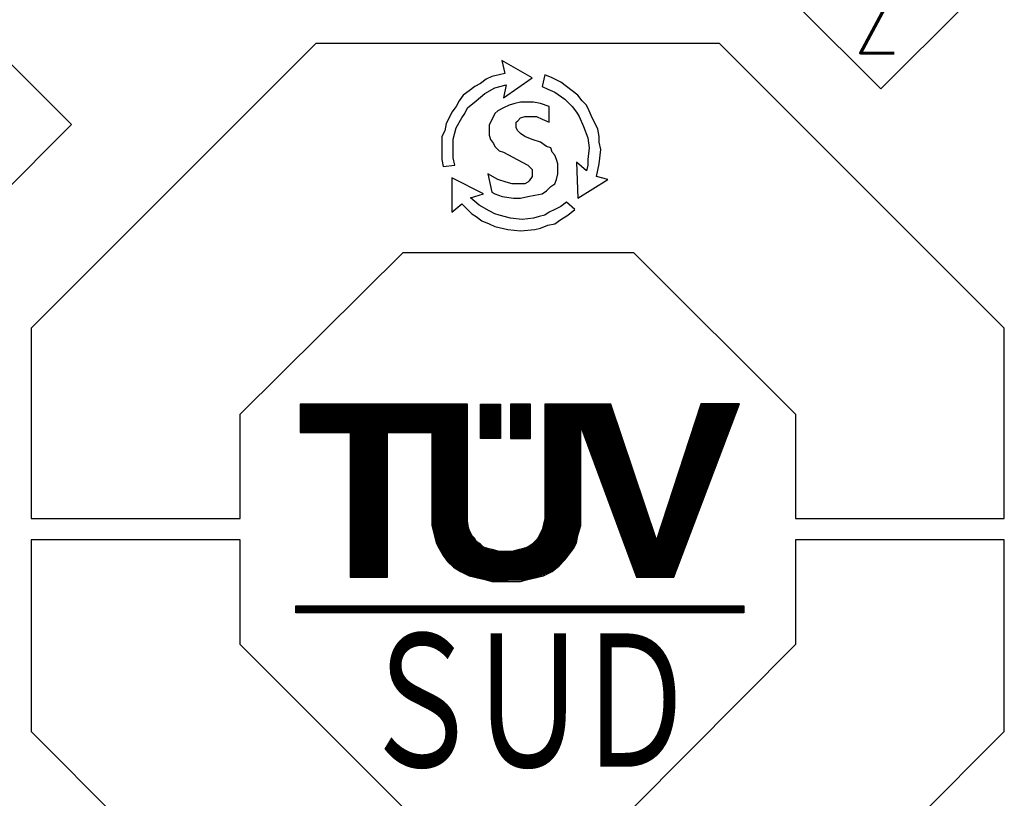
# Model space of a CAD drawing. Header units: millimetres. Extents: x 0 to 1300, y 0 to 891.
# Tile 88 of 133: x 232 to 308, y 769 to 829. Entities that reach past the tile are written whole.
import ezdxf

# ---------------------------------------------------------------- set-up
doc = ezdxf.new("R2010")
doc.units = ezdxf.units.MM
doc.header["$LTSCALE"] = 0.545669
doc.layers.add('NoLayerName_001', color=7, linetype='Continuous')
doc.styles.get("Standard").update_dxf_attribs({"font": 'txt', "bigfont": 'extfont2'})

# ---------------------------------------------------------------- blocks, each defined once
blk = doc.blocks.new('ASM_0001')
at = {"color": 7, "linetype": 'Continuous', "lineweight": 13}
for p, q in [((-0.5, 0.5), (0, 1)), ((0.5, 0.5), (0, 1)), ((0, 0), (-0.5, 0.5)), ((0, 0), (0.5, 0.5))]:
    blk.add_line(p, q, dxfattribs=at)
at = {"color": 7, "linetype": 'Continuous', "lineweight": 13, "width": 0.6}
blk.add_text('2', height=0.5657, dxfattribs=at).set_placement((-0.1673, 0.2172))
blk = doc.blocks.new('*X64')
at = {"color": 7, "linetype": 'Continuous', "lineweight": 25}
for p, q in [((0, 0.142), (11.507, 0.142)), ((0, 0.114), (11.507, 0.114)), ((0, 0.085), (11.507, 0.085)), ((0, 0.057), (11.507, 0.057)), ((0, 0.028), (11.507, 0.028)), ((0, 0), (11.507, 0))]:
    blk.add_line(p, q, dxfattribs=at)
blk = doc.blocks.new('*X65')
at = {"color": 7, "linetype": 'Continuous', "lineweight": 25}
for p, q in [((0, 0.852), (0.515, 0.852)), ((0, 0.824), (0.515, 0.824)), ((0, 0.795), (0.515, 0.795)), ((0, 0.767), (0.515, 0.767)), ((0, 0.739), (0.515, 0.739)), ((0, 0.71), (0.515, 0.71)), ((0, 0.682), (0.515, 0.682)), ((0, 0.653), (0.515, 0.653)), ((0, 0.625), (0.515, 0.625)), ((0, 0.597), (0.515, 0.597)), ((0, 0.568), (0.515, 0.568)), ((0, 0.54), (0.515, 0.54)), ((0, 0.511), (0.515, 0.511)), ((0, 0.483), (0.515, 0.483)), ((0, 0.455), (0.515, 0.455)), ((0, 0.426), (0.515, 0.426)), ((0, 0.398), (0.515, 0.398)), ((0, 0.369), (0.515, 0.369)), ((0, 0.341), (0.515, 0.341)), ((0, 0.312), (0.515, 0.312)), ((0, 0.284), (0.515, 0.284)), ((0, 0.256), (0.515, 0.256)), ((0, 0.227), (0.515, 0.227)), ((0, 0.199), (0.515, 0.199)), ((0, 0.17), (0.515, 0.17)), ((0, 0.142), (0.515, 0.142)), ((0, 0.114), (0.515, 0.114)), ((0, 0.085), (0.515, 0.085)), ((0, 0.057), (0.515, 0.057)), ((0, 0.028), (0.515, 0.028)), ((0, 0), (0.515, 0))]:
    blk.add_line(p, q, dxfattribs=at)
blk = doc.blocks.new('*X66')
at = {"color": 7, "linetype": 'Continuous', "lineweight": 25}
for p, q in [((0, 0.852), (0.515, 0.852)), ((0, 0.824), (0.515, 0.824)), ((0, 0.795), (0.515, 0.795)), ((0, 0.767), (0.515, 0.767)), ((0, 0.739), (0.515, 0.739)), ((0, 0.71), (0.515, 0.71)), ((0, 0.682), (0.515, 0.682)), ((0, 0.653), (0.515, 0.653)), ((0, 0.625), (0.515, 0.625)), ((0, 0.597), (0.515, 0.597)), ((0, 0.568), (0.515, 0.568)), ((0, 0.54), (0.515, 0.54)), ((0, 0.511), (0.515, 0.511)), ((0, 0.483), (0.515, 0.483)), ((0, 0.455), (0.515, 0.455)), ((0, 0.426), (0.515, 0.426)), ((0, 0.398), (0.515, 0.398)), ((0, 0.369), (0.515, 0.369)), ((0, 0.341), (0.515, 0.341)), ((0, 0.312), (0.515, 0.312)), ((0, 0.284), (0.515, 0.284)), ((0, 0.256), (0.515, 0.256)), ((0, 0.227), (0.515, 0.227)), ((0, 0.199), (0.515, 0.199)), ((0, 0.17), (0.515, 0.17)), ((0, 0.142), (0.515, 0.142)), ((0, 0.114), (0.515, 0.114)), ((0, 0.085), (0.515, 0.085)), ((0, 0.057), (0.515, 0.057)), ((0, 0.028), (0.515, 0.028)), ((0, 0), (0.515, 0))]:
    blk.add_line(p, q, dxfattribs=at)
blk = doc.blocks.new('*X67')
at = {"color": 7, "linetype": 'Continuous', "lineweight": 25}
for p, q in [((0, 0.114), (4.301, 0.114)), ((0, 0.085), (4.301, 0.085)), ((0, 0.057), (4.301, 0.057)), ((0, 0.028), (4.301, 0.028)), ((6.287, 0.114), (7.979, 0.114)), ((6.287, 0.085), (7.989, 0.085)), ((6.287, 0.057), (7.999, 0.057)), ((6.287, 0.028), (8.008, 0.028)), ((10.256, 0), (11.242, 0)), ((10.265, 0.028), (11.253, 0.028)), ((10.274, 0.057), (11.264, 0.057)), ((10.283, 0.085), (11.274, 0.085)), ((10.293, 0.114), (11.285, 0.114))]:
    blk.add_line(p, q, dxfattribs=at)
blk = doc.blocks.new('*X68')
at = {"color": 7, "linetype": 'Continuous', "lineweight": 25}
for p, q in [((0, 1.165), (4.301, 1.165)), ((0, 1.136), (4.301, 1.136)), ((0, 1.108), (4.301, 1.108)), ((0, 1.08), (4.301, 1.08)), ((0, 1.051), (4.301, 1.051)), ((0, 1.023), (4.301, 1.023)), ((6.287, 1.165), (8.018, 1.165)), ((6.287, 1.136), (8.027, 1.136)), ((6.287, 1.108), (8.037, 1.108)), ((6.287, 1.08), (8.046, 1.08)), ((6.287, 1.051), (8.056, 1.051)), ((6.287, 1.023), (8.066, 1.023)), ((10.209, 1.023), (11.188, 1.023)), ((10.219, 1.051), (11.199, 1.051)), ((10.228, 1.08), (11.21, 1.08)), ((10.237, 1.108), (11.22, 1.108)), ((10.246, 1.136), (11.231, 1.136)), ((0, 0.994), (4.301, 0.994)), ((0, 0.966), (4.301, 0.966)), ((0, 0.938), (4.301, 0.938)), ((0, 0.909), (4.301, 0.909)), ((0, 0.881), (4.301, 0.881)), ((0, 0.852), (4.301, 0.852)), ((0, 0.824), (4.301, 0.824)), ((0, 0.795), (4.301, 0.795)), ((0, 0.767), (4.301, 0.767)), ((6.287, 0.994), (8.075, 0.994)), ((6.287, 0.966), (8.085, 0.966)), ((6.287, 0.938), (8.094, 0.938)), ((6.287, 0.909), (8.104, 0.909)), ((6.287, 0.881), (8.113, 0.881)), ((6.287, 0.852), (8.123, 0.852)), ((6.287, 0.824), (8.132, 0.824)), ((6.287, 0.795), (8.142, 0.795)), ((6.287, 0.767), (8.152, 0.767)), ((10.126, 0.767), (11.091, 0.767)), ((10.135, 0.795), (11.102, 0.795)), ((10.144, 0.824), (11.112, 0.824)), ((10.154, 0.852), (11.123, 0.852)), ((10.163, 0.881), (11.134, 0.881)), ((10.172, 0.909), (11.145, 0.909)), ((10.181, 0.938), (11.156, 0.938)), ((10.191, 0.966), (11.166, 0.966)), ((10.2, 0.994), (11.177, 0.994)), ((0, 0.739), (4.301, 0.739)), ((0, 0.71), (4.301, 0.71)), ((0, 0.682), (4.301, 0.682)), ((0, 0.653), (4.301, 0.653)), ((0, 0.625), (4.301, 0.625)), ((0, 0.597), (4.301, 0.597)), ((0, 0.568), (4.301, 0.568)), ((1.287, 0.54), (2.243, 0.54)), ((1.287, 0.511), (2.243, 0.511)), ((3.382, 0.54), (4.301, 0.54)), ((3.382, 0.511), (4.301, 0.511)), ((6.287, 0.739), (8.161, 0.739)), ((6.287, 0.71), (8.171, 0.71)), ((6.287, 0.682), (7.206, 0.682)), ((6.287, 0.653), (7.206, 0.653)), ((6.287, 0.625), (7.206, 0.625)), ((6.287, 0.597), (7.206, 0.597)), ((6.287, 0.568), (7.206, 0.568)), ((6.287, 0.54), (7.206, 0.54)), ((6.287, 0.511), (7.206, 0.511)), ((7.211, 0.682), (8.18, 0.682)), ((7.221, 0.653), (8.19, 0.653)), ((7.232, 0.625), (8.199, 0.625)), ((7.242, 0.597), (8.209, 0.597)), ((7.253, 0.568), (8.219, 0.568)), ((7.263, 0.54), (8.228, 0.54)), ((7.274, 0.511), (8.238, 0.511)), ((10.042, 0.511), (10.994, 0.511)), ((10.052, 0.54), (11.004, 0.54)), ((10.061, 0.568), (11.015, 0.568)), ((10.07, 0.597), (11.026, 0.597)), ((10.079, 0.625), (11.037, 0.625)), ((10.089, 0.653), (11.048, 0.653)), ((10.098, 0.682), (11.058, 0.682)), ((10.107, 0.71), (11.069, 0.71)), ((10.117, 0.739), (11.08, 0.739)), ((1.287, 0.483), (2.243, 0.483)), ((1.287, 0.455), (2.243, 0.455)), ((1.287, 0.426), (2.243, 0.426)), ((1.287, 0.398), (2.243, 0.398)), ((1.287, 0.369), (2.243, 0.369)), ((1.287, 0.341), (2.243, 0.341)), ((1.287, 0.313), (2.243, 0.313)), ((1.287, 0.284), (2.243, 0.284)), ((1.287, 0.256), (2.243, 0.256)), ((3.382, 0.483), (4.301, 0.483)), ((3.382, 0.455), (4.301, 0.455)), ((3.382, 0.426), (4.301, 0.426)), ((3.382, 0.398), (4.301, 0.398)), ((3.382, 0.369), (4.301, 0.369)), ((3.382, 0.341), (4.301, 0.341)), ((3.382, 0.313), (4.301, 0.313)), ((3.382, 0.284), (4.301, 0.284)), ((3.382, 0.256), (4.301, 0.256)), ((6.287, 0.483), (7.206, 0.483)), ((6.287, 0.455), (7.206, 0.455)), ((6.287, 0.426), (7.206, 0.426)), ((6.287, 0.398), (7.206, 0.398)), ((6.287, 0.369), (7.206, 0.369)), ((6.287, 0.341), (7.206, 0.341)), ((6.287, 0.313), (7.206, 0.313)), ((6.287, 0.284), (7.206, 0.284)), ((6.287, 0.256), (7.206, 0.256)), ((7.284, 0.483), (8.247, 0.483)), ((7.295, 0.455), (8.257, 0.455)), ((7.306, 0.426), (8.266, 0.426)), ((7.316, 0.398), (8.276, 0.398)), ((7.327, 0.369), (8.286, 0.369)), ((7.337, 0.341), (8.295, 0.341)), ((7.348, 0.313), (8.305, 0.313)), ((7.358, 0.284), (8.314, 0.284)), ((7.369, 0.256), (8.324, 0.256)), ((9.959, 0.256), (10.896, 0.256)), ((9.968, 0.284), (10.907, 0.284)), ((9.978, 0.313), (10.918, 0.313)), ((9.987, 0.341), (10.929, 0.341)), ((9.996, 0.369), (10.94, 0.369)), ((10.005, 0.398), (10.95, 0.398)), ((10.015, 0.426), (10.961, 0.426)), ((10.024, 0.455), (10.972, 0.455)), ((10.033, 0.483), (10.983, 0.483)), ((1.287, 0.227), (2.243, 0.227)), ((1.287, 0.199), (2.243, 0.199)), ((1.287, 0.17), (2.243, 0.17)), ((1.287, 0.142), (2.243, 0.142)), ((1.287, 0.114), (2.243, 0.114)), ((1.287, 0.085), (2.243, 0.085)), ((1.287, 0.057), (2.243, 0.057)), ((1.287, 0.028), (2.243, 0.028)), ((3.382, 0.227), (4.301, 0.227)), ((3.382, 0.199), (4.301, 0.199)), ((3.382, 0.17), (4.301, 0.17)), ((3.382, 0.142), (4.301, 0.142)), ((3.382, 0.114), (4.301, 0.114)), ((3.382, 0.085), (4.301, 0.085)), ((3.382, 0.057), (4.301, 0.057)), ((3.382, 0.028), (4.301, 0.028)), ((6.287, 0.227), (7.206, 0.227)), ((6.287, 0.199), (7.206, 0.199)), ((6.287, 0.17), (7.206, 0.17)), ((6.287, 0.142), (7.206, 0.142)), ((6.287, 0.114), (7.206, 0.114)), ((6.287, 0.085), (7.206, 0.085)), ((6.287, 0.057), (7.206, 0.057)), ((6.287, 0.028), (7.206, 0.028)), ((6.287, 0), (7.206, 0)), ((7.379, 0.227), (8.333, 0.227)), ((7.39, 0.199), (8.343, 0.199)), ((7.401, 0.17), (8.353, 0.17)), ((7.411, 0.142), (8.362, 0.142)), ((7.422, 0.114), (8.372, 0.114)), ((7.432, 0.085), (8.381, 0.085)), ((7.443, 0.057), (8.391, 0.057)), ((7.453, 0.028), (8.4, 0.028)), ((7.464, 0), (8.41, 0)), ((9.876, 0), (10.799, 0)), ((9.885, 0.028), (10.81, 0.028)), ((9.894, 0.057), (10.821, 0.057)), ((9.903, 0.085), (10.832, 0.085)), ((9.913, 0.114), (10.842, 0.114)), ((9.922, 0.142), (10.853, 0.142)), ((9.931, 0.17), (10.864, 0.17)), ((9.94, 0.199), (10.875, 0.199)), ((9.95, 0.227), (10.886, 0.227))]:
    blk.add_line(p, q, dxfattribs=at)
blk = doc.blocks.new('*X69')
at = {"color": 7, "linetype": 'Continuous', "lineweight": 25}
for p, q in [((0, 0.966), (0.956, 0.966)), ((0, 0.938), (0.956, 0.938)), ((0, 0.909), (0.956, 0.909)), ((0, 0.881), (0.956, 0.881)), ((0, 0.852), (0.956, 0.852)), ((0, 0.824), (0.956, 0.824)), ((0, 0.795), (0.956, 0.795)), ((0, 0.767), (0.956, 0.767)), ((2.096, 0.966), (3.015, 0.966)), ((2.096, 0.938), (3.015, 0.938)), ((2.096, 0.909), (3.015, 0.909)), ((2.096, 0.881), (3.015, 0.881)), ((2.096, 0.852), (3.015, 0.852)), ((2.096, 0.824), (3.015, 0.824)), ((2.096, 0.795), (3.015, 0.795)), ((2.096, 0.767), (3.015, 0.767)), ((5, 0.938), (5.919, 0.938)), ((5, 0.909), (5.919, 0.909)), ((5, 0.881), (5.919, 0.881)), ((5, 0.852), (5.919, 0.852)), ((5, 0.824), (5.919, 0.824)), ((5, 0.795), (5.919, 0.795)), ((5, 0.767), (5.919, 0.767)), ((6.188, 0.938), (7.133, 0.938)), ((6.198, 0.909), (7.142, 0.909)), ((6.209, 0.881), (7.152, 0.881)), ((6.219, 0.852), (7.162, 0.852)), ((6.23, 0.824), (7.171, 0.824)), ((6.24, 0.795), (7.181, 0.795)), ((6.251, 0.767), (7.19, 0.767)), ((8.524, 0.767), (9.437, 0.767)), ((8.533, 0.795), (9.448, 0.795)), ((8.542, 0.824), (9.458, 0.824)), ((8.552, 0.852), (9.469, 0.852)), ((8.561, 0.881), (9.48, 0.881)), ((8.57, 0.909), (9.491, 0.909)), ((8.58, 0.938), (9.502, 0.938)), ((0, 0.739), (0.956, 0.739)), ((0, 0.71), (0.956, 0.71)), ((0, 0.682), (0.956, 0.682)), ((0, 0.653), (0.956, 0.653)), ((0, 0.625), (0.956, 0.625)), ((0, 0.597), (0.956, 0.597)), ((0, 0.568), (0.956, 0.568)), ((0, 0.54), (0.956, 0.54)), ((0, 0.511), (0.956, 0.511)), ((2.096, 0.739), (3.015, 0.739)), ((2.096, 0.71), (3.015, 0.71)), ((2.096, 0.682), (3.015, 0.682)), ((2.096, 0.653), (3.015, 0.653)), ((2.096, 0.625), (3.015, 0.625)), ((2.096, 0.597), (3.015, 0.597)), ((2.096, 0.568), (3.015, 0.568)), ((2.096, 0.54), (3.015, 0.54)), ((2.096, 0.511), (3.015, 0.511)), ((5, 0.739), (5.919, 0.739)), ((5, 0.71), (5.919, 0.71)), ((5, 0.682), (5.919, 0.682)), ((5, 0.653), (5.919, 0.653)), ((5, 0.625), (5.919, 0.625)), ((5, 0.597), (5.919, 0.597)), ((5, 0.568), (5.919, 0.568)), ((5, 0.54), (5.919, 0.54)), ((5, 0.511), (5.919, 0.511)), ((6.261, 0.739), (7.2, 0.739)), ((6.272, 0.71), (7.209, 0.71)), ((6.283, 0.682), (7.219, 0.682)), ((6.293, 0.653), (7.229, 0.653)), ((6.304, 0.625), (7.238, 0.625)), ((6.314, 0.597), (7.248, 0.597)), ((6.325, 0.568), (7.257, 0.568)), ((6.335, 0.54), (7.267, 0.54)), ((6.346, 0.511), (7.276, 0.511)), ((8.44, 0.511), (9.34, 0.511)), ((8.45, 0.54), (9.35, 0.54)), ((8.459, 0.568), (9.361, 0.568)), ((8.468, 0.597), (9.372, 0.597)), ((8.478, 0.625), (9.383, 0.625)), ((8.487, 0.653), (9.394, 0.653)), ((8.496, 0.682), (9.404, 0.682)), ((8.505, 0.71), (9.415, 0.71)), ((8.515, 0.739), (9.426, 0.739)), ((0, 0.483), (0.956, 0.483)), ((0, 0.455), (0.956, 0.455)), ((0, 0.426), (0.956, 0.426)), ((0, 0.398), (0.956, 0.398)), ((0, 0.369), (0.956, 0.369)), ((0, 0.341), (0.956, 0.341)), ((0, 0.313), (0.956, 0.313)), ((0, 0.284), (0.956, 0.284)), ((0, 0.256), (0.956, 0.256)), ((2.096, 0.483), (3.015, 0.483)), ((2.096, 0.455), (3.015, 0.455)), ((2.096, 0.426), (3.015, 0.426)), ((2.096, 0.398), (3.015, 0.398)), ((2.096, 0.369), (3.015, 0.369)), ((2.096, 0.341), (3.015, 0.341)), ((2.096, 0.313), (3.015, 0.313)), ((2.096, 0.284), (3.015, 0.284)), ((2.096, 0.256), (3.015, 0.256)), ((5, 0.483), (5.919, 0.483)), ((5, 0.455), (5.919, 0.455)), ((5, 0.426), (5.919, 0.426)), ((5, 0.398), (5.919, 0.398)), ((5, 0.369), (5.919, 0.369)), ((5, 0.341), (5.919, 0.341)), ((5, 0.313), (5.919, 0.313)), ((5, 0.284), (5.919, 0.284)), ((5, 0.256), (5.919, 0.256)), ((6.356, 0.483), (7.286, 0.483)), ((6.367, 0.455), (7.295, 0.455)), ((6.378, 0.426), (7.305, 0.426)), ((6.388, 0.398), (7.315, 0.398)), ((6.399, 0.369), (7.324, 0.369)), ((6.409, 0.341), (7.334, 0.341)), ((6.42, 0.313), (7.343, 0.313)), ((6.43, 0.284), (7.353, 0.284)), ((6.441, 0.256), (7.362, 0.256)), ((8.357, 0.256), (9.242, 0.256)), ((8.366, 0.284), (9.253, 0.284)), ((8.376, 0.313), (9.264, 0.313)), ((8.385, 0.341), (9.275, 0.341)), ((8.394, 0.369), (9.286, 0.369)), ((8.403, 0.398), (9.296, 0.398)), ((8.413, 0.426), (9.307, 0.426)), ((8.422, 0.455), (9.318, 0.455)), ((8.431, 0.483), (9.329, 0.483)), ((0, 0.227), (0.956, 0.227)), ((0, 0.199), (0.956, 0.199)), ((0, 0.17), (0.956, 0.17)), ((0, 0.142), (0.956, 0.142)), ((0, 0.114), (0.956, 0.114)), ((0, 0.085), (0.956, 0.085)), ((0, 0.057), (0.956, 0.057)), ((0, 0.028), (0.956, 0.028)), ((2.096, 0.227), (3.015, 0.227)), ((2.096, 0.199), (3.015, 0.199)), ((2.096, 0.17), (3.015, 0.17)), ((2.096, 0.142), (3.015, 0.142)), ((2.096, 0.114), (3.015, 0.114)), ((2.096, 0.085), (3.015, 0.085)), ((2.096, 0.057), (3.015, 0.057)), ((2.096, 0.028), (3.015, 0.028)), ((5, 0.227), (5.919, 0.227)), ((5, 0.199), (5.919, 0.199)), ((5, 0.17), (5.919, 0.17)), ((5, 0.142), (5.919, 0.142)), ((5, 0.114), (5.919, 0.114)), ((5, 0.085), (5.919, 0.085)), ((5, 0.057), (5.919, 0.057)), ((5, 0.028), (5.919, 0.028)), ((6.451, 0.227), (7.372, 0.227)), ((6.462, 0.199), (7.382, 0.199)), ((6.473, 0.17), (7.391, 0.17)), ((6.483, 0.142), (7.401, 0.142)), ((6.494, 0.114), (7.41, 0.114)), ((6.504, 0.085), (7.42, 0.085)), ((6.515, 0.057), (7.429, 0.057)), ((6.525, 0.028), (7.439, 0.028)), ((8.274, 0), (9.145, 0)), ((8.283, 0.028), (9.156, 0.028)), ((8.292, 0.057), (9.167, 0.057)), ((8.301, 0.085), (9.178, 0.085)), ((8.311, 0.114), (9.188, 0.114)), ((8.32, 0.142), (9.199, 0.142)), ((8.329, 0.17), (9.21, 0.17)), ((8.338, 0.199), (9.221, 0.199)), ((8.348, 0.227), (9.232, 0.227))]:
    blk.add_line(p, q, dxfattribs=at)
blk = doc.blocks.new('*X70')
at = {"color": 7, "linetype": 'Continuous', "lineweight": 25}
for p, q in [((0, 0.938), (0.956, 0.938)), ((0, 0.909), (0.956, 0.909)), ((0, 0.881), (0.956, 0.881)), ((0, 0.852), (0.956, 0.852)), ((0, 0.824), (0.956, 0.824)), ((0, 0.795), (0.956, 0.795)), ((0, 0.767), (0.956, 0.767)), ((2.096, 0.938), (3.015, 0.938)), ((2.096, 0.909), (3.015, 0.909)), ((2.096, 0.881), (3.015, 0.881)), ((2.096, 0.852), (3.015, 0.852)), ((2.096, 0.824), (3.015, 0.824)), ((2.096, 0.795), (3.015, 0.795)), ((2.096, 0.767), (3.015, 0.767)), ((5, 0.938), (5.919, 0.938)), ((5, 0.909), (5.919, 0.909)), ((5, 0.881), (5.919, 0.881)), ((5, 0.852), (5.919, 0.852)), ((5, 0.824), (5.919, 0.824)), ((5, 0.795), (5.919, 0.795)), ((5, 0.767), (5.919, 0.767)), ((6.536, 0.938), (7.449, 0.938)), ((6.546, 0.909), (7.458, 0.909)), ((6.557, 0.881), (7.468, 0.881)), ((6.567, 0.852), (7.477, 0.852)), ((6.578, 0.824), (7.487, 0.824)), ((6.589, 0.795), (7.496, 0.795)), ((6.599, 0.767), (7.506, 0.767)), ((8.218, 0.767), (9.08, 0.767)), ((8.227, 0.795), (9.091, 0.795)), ((8.237, 0.824), (9.102, 0.824)), ((8.246, 0.852), (9.113, 0.852)), ((8.255, 0.881), (9.124, 0.881)), ((8.264, 0.909), (9.134, 0.909)), ((0, 0.739), (0.956, 0.739)), ((0, 0.71), (0.956, 0.71)), ((0, 0.682), (0.956, 0.682)), ((0, 0.653), (0.956, 0.653)), ((0, 0.625), (0.956, 0.625)), ((0, 0.597), (0.956, 0.597)), ((0, 0.568), (0.956, 0.568)), ((0, 0.54), (0.956, 0.54)), ((0, 0.511), (0.956, 0.511)), ((2.096, 0.739), (3.015, 0.739)), ((2.096, 0.71), (3.015, 0.71)), ((2.096, 0.682), (3.015, 0.682)), ((2.096, 0.653), (3.015, 0.653)), ((2.096, 0.625), (3.015, 0.625)), ((2.096, 0.597), (3.015, 0.597)), ((2.096, 0.568), (3.015, 0.568)), ((2.096, 0.54), (3.015, 0.54)), ((2.096, 0.511), (3.015, 0.511)), ((5, 0.739), (5.919, 0.739)), ((5, 0.71), (5.919, 0.71)), ((5, 0.682), (5.919, 0.682)), ((5, 0.653), (5.919, 0.653)), ((5, 0.625), (5.919, 0.625)), ((5, 0.597), (5.919, 0.597)), ((5, 0.568), (5.919, 0.568)), ((5, 0.54), (5.919, 0.54)), ((5, 0.511), (5.919, 0.511)), ((6.61, 0.739), (7.516, 0.739)), ((6.62, 0.71), (7.525, 0.71)), ((6.631, 0.682), (7.535, 0.682)), ((6.641, 0.653), (7.544, 0.653)), ((6.652, 0.625), (7.554, 0.625)), ((6.662, 0.597), (7.563, 0.597)), ((6.673, 0.568), (7.573, 0.568)), ((6.684, 0.54), (7.583, 0.54)), ((6.694, 0.511), (7.592, 0.511)), ((8.135, 0.511), (8.983, 0.511)), ((8.144, 0.54), (8.994, 0.54)), ((8.153, 0.568), (9.005, 0.568)), ((8.162, 0.597), (9.016, 0.597)), ((8.172, 0.625), (9.026, 0.625)), ((8.181, 0.653), (9.037, 0.653)), ((8.19, 0.682), (9.048, 0.682)), ((8.199, 0.71), (9.059, 0.71)), ((8.209, 0.739), (9.07, 0.739)), ((0, 0.483), (0.956, 0.483)), ((0, 0.455), (0.956, 0.455)), ((0, 0.426), (0.956, 0.426)), ((0, 0.398), (0.956, 0.398)), ((0, 0.369), (0.956, 0.369)), ((0, 0.341), (0.956, 0.341)), ((0, 0.313), (0.956, 0.313)), ((0, 0.284), (0.956, 0.284)), ((0, 0.256), (0.956, 0.256)), ((2.096, 0.483), (3.015, 0.483)), ((2.096, 0.455), (3.015, 0.455)), ((2.096, 0.426), (3.015, 0.426)), ((2.096, 0.398), (3.015, 0.398)), ((2.096, 0.369), (3.015, 0.369)), ((2.096, 0.341), (3.015, 0.341)), ((2.096, 0.313), (3.015, 0.313)), ((2.096, 0.284), (3.015, 0.284)), ((2.096, 0.256), (3.015, 0.256)), ((5, 0.483), (5.919, 0.483)), ((5, 0.455), (5.919, 0.455)), ((5, 0.426), (5.919, 0.426)), ((5, 0.398), (5.919, 0.398)), ((5, 0.369), (5.919, 0.369)), ((5, 0.341), (5.919, 0.341)), ((5, 0.313), (5.919, 0.313)), ((5, 0.284), (5.919, 0.284)), ((5, 0.256), (5.919, 0.256)), ((6.705, 0.483), (7.602, 0.483)), ((6.715, 0.455), (7.611, 0.455)), ((6.726, 0.426), (7.621, 0.426)), ((6.736, 0.398), (7.63, 0.398)), ((6.747, 0.369), (7.64, 0.369)), ((6.757, 0.341), (7.65, 0.341)), ((6.768, 0.313), (7.659, 0.313)), ((6.779, 0.284), (7.669, 0.284)), ((6.789, 0.256), (7.678, 0.256)), ((8.051, 0.256), (8.886, 0.256)), ((8.06, 0.284), (8.897, 0.284)), ((8.07, 0.313), (8.908, 0.313)), ((8.079, 0.341), (8.918, 0.341)), ((8.088, 0.369), (8.929, 0.369)), ((8.097, 0.398), (8.94, 0.398)), ((8.107, 0.426), (8.951, 0.426)), ((8.116, 0.455), (8.962, 0.455)), ((8.125, 0.483), (8.972, 0.483)), ((0, 0.227), (0.956, 0.227)), ((0, 0.199), (0.956, 0.199)), ((0, 0.17), (0.956, 0.17)), ((0, 0.142), (0.956, 0.142)), ((0, 0.114), (0.956, 0.114)), ((0, 0.085), (0.956, 0.085)), ((0, 0.057), (0.956, 0.057)), ((0, 0.028), (0.956, 0.028)), ((2.096, 0.227), (3.017, 0.227)), ((2.096, 0.199), (3.02, 0.199)), ((2.096, 0.17), (3.023, 0.17)), ((2.096, 0.142), (3.026, 0.142)), ((2.096, 0.114), (3.029, 0.114)), ((2.096, 0.085), (3.033, 0.085)), ((2.097, 0.057), (3.036, 0.057)), ((2.104, 0.028), (3.039, 0.028)), ((2.111, 0), (3.042, 0)), ((4.936, 0), (5.902, 0)), ((4.946, 0.028), (5.91, 0.028)), ((4.953, 0.057), (5.918, 0.057)), ((4.96, 0.085), (5.919, 0.085)), ((4.967, 0.114), (5.919, 0.114)), ((4.974, 0.142), (5.919, 0.142)), ((4.981, 0.17), (5.919, 0.17)), ((4.988, 0.199), (5.919, 0.199)), ((4.996, 0.227), (5.919, 0.227)), ((6.8, 0.227), (7.688, 0.227)), ((6.81, 0.199), (7.697, 0.199)), ((6.821, 0.17), (7.707, 0.17)), ((6.831, 0.142), (7.717, 0.142)), ((6.842, 0.114), (7.726, 0.114)), ((6.852, 0.085), (7.736, 0.085)), ((6.863, 0.057), (7.745, 0.057)), ((6.873, 0.028), (7.755, 0.028)), ((6.884, 0), (7.764, 0)), ((7.968, 0), (8.789, 0)), ((7.977, 0.028), (8.8, 0.028)), ((7.986, 0.057), (8.81, 0.057)), ((7.995, 0.085), (8.821, 0.085)), ((8.005, 0.114), (8.832, 0.114)), ((8.014, 0.142), (8.843, 0.142)), ((8.023, 0.17), (8.854, 0.17)), ((8.033, 0.199), (8.864, 0.199)), ((8.042, 0.227), (8.875, 0.227))]:
    blk.add_line(p, q, dxfattribs=at)
blk = doc.blocks.new('*X71')
at = {"color": 7, "linetype": 'Continuous', "lineweight": 25}
for p, q in [((0, 1.364), (0.956, 1.364)), ((0, 1.335), (0.956, 1.335)), ((0, 1.307), (0.956, 1.307)), ((0, 1.278), (0.956, 1.278)), ((2.118, 1.335), (3.048, 1.335)), ((2.125, 1.307), (3.06, 1.307)), ((2.132, 1.278), (3.073, 1.278)), ((4.902, 1.278), (5.877, 1.278)), ((4.913, 1.307), (5.885, 1.307)), ((4.925, 1.335), (5.894, 1.335)), ((6.895, 1.335), (7.774, 1.335)), ((6.905, 1.307), (7.784, 1.307)), ((6.916, 1.278), (7.793, 1.278)), ((7.94, 1.278), (8.756, 1.278)), ((7.949, 1.307), (8.767, 1.307)), ((7.958, 1.335), (8.778, 1.335)), ((0, 1.25), (0.956, 1.25)), ((0, 1.222), (0.956, 1.222)), ((0, 1.193), (0.956, 1.193)), ((0, 1.165), (0.956, 1.165)), ((0, 1.136), (0.956, 1.136)), ((0, 1.108), (0.956, 1.108)), ((0, 1.08), (0.956, 1.08)), ((0, 1.051), (0.956, 1.051)), ((0, 1.023), (0.956, 1.023)), ((2.139, 1.25), (3.085, 1.25)), ((2.146, 1.222), (3.099, 1.222)), ((2.153, 1.193), (3.119, 1.193)), ((2.161, 1.165), (3.14, 1.165)), ((2.168, 1.136), (3.16, 1.136)), ((2.175, 1.108), (3.181, 1.108)), ((2.182, 1.08), (3.201, 1.08)), ((2.189, 1.051), (3.225, 1.051)), ((2.197, 1.023), (3.257, 1.023)), ((4.743, 1.023), (5.816, 1.023)), ((4.768, 1.051), (5.823, 1.051)), ((4.787, 1.08), (5.829, 1.08)), ((4.806, 1.108), (5.835, 1.108)), ((4.825, 1.136), (5.84, 1.136)), ((4.844, 1.165), (5.846, 1.165)), ((4.862, 1.193), (5.853, 1.193)), ((4.879, 1.222), (5.861, 1.222)), ((4.891, 1.25), (5.869, 1.25)), ((6.926, 1.25), (7.803, 1.25)), ((6.937, 1.222), (7.812, 1.222)), ((6.947, 1.193), (7.822, 1.193)), ((6.958, 1.165), (7.831, 1.165)), ((6.968, 1.136), (7.841, 1.136)), ((6.979, 1.108), (7.851, 1.108)), ((6.99, 1.08), (7.86, 1.08)), ((7, 1.051), (8.67, 1.051)), ((7.011, 1.023), (8.659, 1.023)), ((7.875, 1.08), (8.681, 1.08)), ((7.884, 1.108), (8.692, 1.108)), ((7.894, 1.136), (8.702, 1.136)), ((7.903, 1.165), (8.713, 1.165)), ((7.912, 1.193), (8.724, 1.193)), ((7.921, 1.222), (8.735, 1.222)), ((7.931, 1.25), (8.746, 1.25)), ((0, 0.994), (0.956, 0.994)), ((0, 0.966), (0.956, 0.966)), ((0, 0.937), (0.956, 0.937)), ((0, 0.909), (0.956, 0.909)), ((0, 0.881), (0.956, 0.881)), ((0, 0.852), (0.956, 0.852)), ((0, 0.824), (0.956, 0.824)), ((0, 0.795), (0.956, 0.795)), ((0, 0.767), (0.956, 0.767)), ((2.21, 0.994), (3.289, 0.994)), ((2.223, 0.966), (3.321, 0.966)), ((2.236, 0.937), (3.352, 0.937)), ((2.249, 0.909), (3.387, 0.909)), ((2.262, 0.881), (3.43, 0.881)), ((2.275, 0.852), (3.485, 0.852)), ((2.288, 0.824), (3.582, 0.824)), ((2.305, 0.795), (3.694, 0.795)), ((2.323, 0.767), (3.807, 0.767)), ((4.114, 0.767), (5.683, 0.767)), ((4.284, 0.795), (5.704, 0.795)), ((4.39, 0.824), (5.72, 0.824)), ((4.463, 0.852), (5.734, 0.852)), ((4.535, 0.881), (5.747, 0.881)), ((4.608, 0.909), (5.761, 0.909)), ((4.646, 0.937), (5.775, 0.937)), ((4.679, 0.966), (5.788, 0.966)), ((4.711, 0.994), (5.802, 0.994)), ((7.021, 0.994), (8.648, 0.994)), ((7.032, 0.966), (8.638, 0.966)), ((7.042, 0.937), (8.627, 0.937)), ((7.053, 0.909), (8.616, 0.909)), ((7.063, 0.881), (8.605, 0.881)), ((7.074, 0.852), (8.594, 0.852)), ((7.085, 0.824), (8.584, 0.824)), ((7.095, 0.795), (8.573, 0.795)), ((7.106, 0.767), (8.562, 0.767)), ((0, 0.739), (0.956, 0.739)), ((0, 0.71), (0.956, 0.71)), ((0, 0.682), (0.956, 0.682)), ((0, 0.653), (0.956, 0.653)), ((0, 0.625), (0.956, 0.625)), ((0, 0.597), (0.956, 0.597)), ((0, 0.568), (0.956, 0.568)), ((0, 0.54), (0.956, 0.54)), ((0, 0.511), (0.956, 0.511)), ((2.341, 0.739), (5.662, 0.739)), ((2.359, 0.71), (5.641, 0.71)), ((2.377, 0.682), (5.619, 0.682)), ((2.396, 0.653), (5.598, 0.653)), ((2.414, 0.625), (5.577, 0.625)), ((2.432, 0.597), (5.555, 0.597)), ((2.457, 0.568), (5.531, 0.568)), ((2.481, 0.54), (5.503, 0.54)), ((2.506, 0.511), (5.476, 0.511)), ((7.116, 0.739), (8.551, 0.739)), ((7.127, 0.71), (8.54, 0.71)), ((7.137, 0.682), (8.53, 0.682)), ((7.148, 0.653), (8.519, 0.653)), ((7.158, 0.625), (8.508, 0.625)), ((7.169, 0.597), (8.497, 0.597)), ((7.179, 0.568), (8.486, 0.568)), ((7.19, 0.54), (8.476, 0.54)), ((7.201, 0.511), (8.465, 0.511)), ((0, 0.483), (0.956, 0.483)), ((0, 0.455), (0.956, 0.455)), ((0, 0.426), (0.956, 0.426)), ((0, 0.398), (0.956, 0.398)), ((0, 0.369), (0.956, 0.369)), ((0, 0.341), (0.956, 0.341)), ((0, 0.312), (0.956, 0.312)), ((0, 0.284), (0.956, 0.284)), ((0, 0.256), (0.956, 0.256)), ((2.531, 0.483), (5.449, 0.483)), ((2.556, 0.455), (5.421, 0.455)), ((2.581, 0.426), (5.394, 0.426)), ((2.615, 0.398), (5.366, 0.398)), ((2.656, 0.369), (5.335, 0.369)), ((2.696, 0.341), (5.298, 0.341)), ((2.736, 0.312), (5.261, 0.312)), ((2.776, 0.284), (5.224, 0.284)), ((2.822, 0.256), (5.188, 0.256)), ((7.211, 0.483), (8.454, 0.483)), ((7.222, 0.455), (8.443, 0.455)), ((7.232, 0.426), (8.432, 0.426)), ((7.243, 0.398), (8.422, 0.398)), ((7.253, 0.369), (8.411, 0.369)), ((7.264, 0.341), (8.4, 0.341)), ((7.274, 0.312), (8.389, 0.312)), ((7.285, 0.284), (8.378, 0.284)), ((7.296, 0.256), (8.368, 0.256)), ((0, 0.227), (0.956, 0.227)), ((0, 0.199), (0.956, 0.199)), ((0, 0.17), (0.956, 0.17)), ((0, 0.142), (0.956, 0.142)), ((0, 0.114), (0.956, 0.114)), ((2.882, 0.227), (5.137, 0.227)), ((2.943, 0.199), (5.068, 0.199)), ((3.003, 0.17), (4.999, 0.17)), ((3.064, 0.142), (4.93, 0.142)), ((3.149, 0.114), (4.862, 0.114)), ((3.262, 0.085), (4.752, 0.085)), ((3.376, 0.057), (4.639, 0.057)), ((3.499, 0.028), (4.525, 0.028)), ((7.306, 0.227), (8.357, 0.227)), ((7.317, 0.199), (8.346, 0.199)), ((7.327, 0.17), (8.335, 0.17)), ((7.338, 0.142), (8.324, 0.142)), ((7.348, 0.114), (8.314, 0.114)), ((3.632, 0), (4.053, 0))]:
    blk.add_line(p, q, dxfattribs=at)
blk = doc.blocks.new('ETC_0045')
at = {"color": 7, "linetype": 'Continuous', "lineweight": 25}
for p, q in [((0.257, 0.11), (0, 0.257)), ((1.103, 0.404), (1.14, 0.368)), ((1.14, 0.368), (1.14, 0.294)), ((1.14, 0.294), (1.14, 0.184)), ((0.478, 0.037), (0.257, 0.11)), ((0.625, 0), (0.478, 0.037)), ((1.029, 0.037), (0.956, 0)), ((1.066, 0.074), (1.029, 0.037)), ((1.14, 0.184), (1.066, 0.074)), ((0.772, 0), (0.625, 0)), ((0.882, 0), (0.772, 0)), ((0.956, 0), (0.882, 0))]:
    blk.add_line(p, q, dxfattribs=at)
blk = doc.blocks.new('ETC_0046')
at = {"color": 7, "linetype": 'Continuous', "lineweight": 25}
for p, q in [((0.404, 2.316), (0.257, 2.243)), ((0.551, 2.39), (0.404, 2.316)), ((0.699, 2.426), (0.551, 2.39)), ((0.846, 2.463), (0.699, 2.426)), ((0.956, 2.463), (0.846, 2.463)), ((1.176, 2.463), (0.956, 2.463)), ((1.36, 2.426), (1.176, 2.463)), ((1.581, 2.353), (1.36, 2.426)), ((1.581, 1.949), (1.581, 2.353)), ((0.147, 2.096), (0.074, 1.949)), ((0.184, 2.169), (0.147, 2.096)), ((0.257, 2.243), (0.184, 2.169)), ((0.772, 1.985), (0.846, 2.059)), ((0.846, 2.059), (0.956, 2.096)), ((0.956, 2.096), (1.066, 2.096)), ((1.066, 2.096), (1.25, 2.096)), ((1.25, 2.096), (1.397, 2.022)), ((0.074, 1.949), (0.037, 1.875)), ((0.037, 1.875), (0.037, 1.801)), ((0.037, 1.801), (0.037, 1.618)), ((0.735, 1.949), (0.772, 1.985)), ((0.735, 1.875), (0.735, 1.949)), ((0.735, 1.801), (0.735, 1.875)), ((0.772, 1.728), (0.735, 1.801)), ((1.397, 2.022), (1.581, 1.949)), ((0.037, 1.618), (0.074, 1.507)), ((0.846, 1.654), (0.772, 1.728)), ((0.956, 1.581), (0.846, 1.654)), ((1.14, 1.507), (0.956, 1.581)), ((0.074, 1.507), (0.147, 1.397)), ((0.147, 1.397), (0.184, 1.324)), ((0.184, 1.324), (0.257, 1.25)), ((1.36, 1.434), (1.14, 1.507)), ((1.507, 1.324), (1.36, 1.434)), ((1.618, 1.287), (1.507, 1.324)), ((1.654, 1.176), (1.618, 1.287)), ((0.257, 1.25), (0.294, 1.213)), ((0.294, 1.213), (0.404, 1.176)), ((0.404, 1.176), (0.882, 0.919)), ((1.728, 1.103), (1.654, 1.176)), ((1.765, 0.993), (1.728, 1.103)), ((0.882, 0.919), (1.029, 0.846)), ((1.029, 0.846), (1.066, 0.809)), ((1.066, 0.809), (1.103, 0.772)), ((1.801, 0.882), (1.765, 0.993)), ((1.801, 0.735), (1.801, 0.882)), ((0, 0.625), (0.11, 0.147)), ((1.765, 0.478), (1.801, 0.625)), ((1.801, 0.625), (1.801, 0.735)), ((1.507, 0.184), (1.618, 0.294)), ((1.618, 0.294), (1.728, 0.368)), ((1.728, 0.368), (1.765, 0.478)), ((0.11, 0.147), (0.184, 0.11)), ((0.184, 0.11), (0.368, 0.037)), ((0.368, 0.037), (0.662, 0)), ((0.846, 0), (1.029, 0.037)), ((1.029, 0.037), (1.213, 0.074)), ((1.213, 0.074), (1.397, 0.11)), ((1.397, 0.11), (1.507, 0.184)), ((0.662, 0), (0.846, 0))]:
    blk.add_line(p, q, dxfattribs=at)
blk = doc.blocks.new('ETC_0047')
at = {"color": 7, "linetype": 'Continuous', "lineweight": 25}
for p, q in [((2.316, 2.279), (1.544, 2.721)), ((1.544, 2.721), (1.618, 2.39)), ((1.287, 2.316), (1.14, 2.243)), ((1.471, 2.353), (1.287, 2.316)), ((1.618, 2.39), (1.471, 2.353)), ((1.581, 1.765), (2.316, 2.279)), ((0.846, 2.059), (0.699, 1.949)), ((0.993, 2.132), (0.846, 2.059)), ((1.14, 2.243), (0.993, 2.132)), ((1.36, 2.022), (1.654, 2.096)), ((1.654, 2.096), (1.581, 1.765)), ((0.551, 1.838), (0.441, 1.691)), ((0.699, 1.949), (0.551, 1.838)), ((0.882, 1.691), (1.103, 1.875)), ((1.103, 1.875), (1.36, 2.022)), ((0.368, 1.544), (0.257, 1.397)), ((0.441, 1.691), (0.368, 1.544)), ((0.662, 1.507), (0.882, 1.691)), ((0.257, 1.397), (0.184, 1.25)), ((0.515, 1.25), (0.588, 1.36)), ((0.588, 1.36), (0.662, 1.507)), ((0.11, 1.103), (0.074, 0.919)), ((0.184, 1.25), (0.11, 1.103)), ((0.368, 0.993), (0.515, 1.25)), ((0.074, 0.919), (0, 0.772)), ((0, 0.772), (0, 0.404)), ((0.294, 0.699), (0.368, 0.993)), ((0.294, 0.404), (0.294, 0.699)), ((0, 0.404), (0, 0.184)), ((0.294, 0.221), (0.294, 0.404)), ((0, 0.184), (0.037, 0)), ((0.037, 0), (0.331, 0.037)), ((0.331, 0.037), (0.294, 0.221))]:
    blk.add_line(p, q, dxfattribs=at)
blk = doc.blocks.new('ETC_0048')
at = {"color": 7, "linetype": 'Continuous', "lineweight": 25}
for p, q in [((0.074, 3.162), (0, 2.868)), ((0.257, 3.088), (0.074, 3.162)), ((0.478, 2.978), (0.257, 3.088)), ((0, 2.868), (0.147, 2.794)), ((0.147, 2.794), (0.331, 2.721)), ((0.772, 2.757), (0.478, 2.978)), ((0.331, 2.721), (0.588, 2.537)), ((0.588, 2.537), (0.772, 2.353)), ((0.919, 2.647), (0.772, 2.757)), ((1.029, 2.5), (0.919, 2.647)), ((0.772, 2.353), (0.882, 2.206)), ((1.14, 2.39), (1.029, 2.5)), ((1.213, 2.243), (1.14, 2.39)), ((0.882, 2.206), (0.956, 2.096)), ((0.956, 2.096), (1.066, 1.838)), ((1.287, 2.059), (1.213, 2.243)), ((1.36, 1.912), (1.287, 2.059)), ((1.066, 1.838), (1.176, 1.544)), ((1.434, 1.765), (1.36, 1.912)), ((1.176, 1.544), (1.213, 1.287)), ((1.471, 1.581), (1.434, 1.765)), ((1.471, 1.434), (1.471, 1.581)), ((1.213, 1.287), (1.176, 0.993)), ((1.507, 1.25), (1.471, 1.434)), ((1.471, 0.882), (1.507, 1.25)), ((1.14, 0.699), (0.882, 0.919)), ((0.882, 0.919), (0.919, 0)), ((1.176, 0.846), (1.14, 0.699)), ((1.176, 0.993), (1.176, 0.846)), ((1.397, 0.551), (1.471, 0.882)), ((1.691, 0.478), (1.397, 0.551)), ((0.919, 0), (1.691, 0.478))]:
    blk.add_line(p, q, dxfattribs=at)
blk = doc.blocks.new('ETC_0049')
at = {"color": 7, "linetype": 'Continuous', "lineweight": 25}
for p, q in [((0.809, 0.956), (0, 1.36)), ((0, 1.36), (0, 0.478)), ((0.478, 0.846), (0.809, 0.956)), ((0.699, 0.662), (0.478, 0.846)), ((0, 0.478), (0.257, 0.699)), ((0.257, 0.699), (0.368, 0.588)), ((0.368, 0.588), (0.515, 0.441)), ((0.956, 0.515), (0.699, 0.662)), ((1.103, 0.441), (0.956, 0.515)), ((2.647, 0.551), (2.5, 0.478)), ((2.794, 0.625), (2.647, 0.551)), ((2.941, 0.735), (2.794, 0.625)), ((3.162, 0.551), (2.941, 0.735)), ((2.978, 0.404), (3.162, 0.551)), ((0.515, 0.441), (0.625, 0.368)), ((0.625, 0.368), (0.772, 0.257)), ((0.772, 0.257), (0.956, 0.184)), ((1.213, 0.404), (1.103, 0.441)), ((1.507, 0.331), (1.213, 0.404)), ((1.801, 0.294), (1.507, 0.331)), ((2.096, 0.331), (1.801, 0.294)), ((2.243, 0.368), (2.096, 0.331)), ((2.39, 0.404), (2.243, 0.368)), ((2.5, 0.478), (2.39, 0.404)), ((2.647, 0.184), (2.794, 0.294)), ((2.794, 0.294), (2.978, 0.404)), ((0.956, 0.184), (1.103, 0.11)), ((1.103, 0.11), (1.434, 0.037)), ((1.434, 0.037), (1.765, 0)), ((1.765, 0), (2.132, 0.037)), ((2.132, 0.037), (2.279, 0.074)), ((2.279, 0.074), (2.463, 0.147)), ((2.463, 0.147), (2.647, 0.184))]:
    blk.add_line(p, q, dxfattribs=at)
blk = doc.blocks.new('ETC_0050')
at = {"color": 7, "linetype": 'Continuous', "lineweight": 25}
for p, q in [((0, 0.184), (11.507, 0.184)), ((0, 0), (0, 0.184)), ((11.507, 0.184), (11.507, 0)), ((11.507, 0), (0, 0))]:
    blk.add_line(p, q, dxfattribs=at)
blk = doc.blocks.new('ETC_0051')
at = {"color": 7, "linetype": 'Continuous', "lineweight": 25}
for p, q in [((2.794, 0), (4.485, 4.449)), ((4.485, 4.449), (3.493, 4.449)), ((0.404, 1.581), (0.404, 3.86)), ((0.404, 3.86), (1.838, 0)), ((0.404, 1.507), (0.404, 1.581)), ((0.331, 1.066), (0.404, 1.324)), ((0.404, 1.324), (0.404, 1.507)), ((0.294, 0.882), (0.331, 1.066)), ((0.221, 0.735), (0.294, 0.882)), ((0, 0.441), (0.11, 0.588)), ((0.11, 0.588), (0.221, 0.735)), ((1.838, 0), (2.794, 0))]:
    blk.add_line(p, q, dxfattribs=at)
blk = doc.blocks.new('ETC_0052')
at = {"color": 7, "linetype": 'Continuous', "lineweight": 25}
for p, q in [((4.301, 4.559), (0, 4.559)), ((0, 4.559), (0, 3.824)), ((4.301, 1.618), (4.301, 4.559)), ((7.978, 4.559), (6.287, 4.559)), ((6.287, 4.559), (6.287, 1.618)), ((9.154, 1.066), (7.978, 4.559)), ((10.294, 4.559), (9.154, 1.066)), ((0, 3.824), (1.287, 3.824)), ((1.287, 3.824), (1.287, 0.11)), ((2.243, 0.11), (2.243, 3.824)), ((2.243, 3.824), (3.382, 3.824)), ((3.382, 3.824), (3.382, 1.691)), ((3.382, 1.691), (3.382, 1.618)), ((3.382, 1.618), (3.382, 1.434)), ((4.301, 1.471), (4.301, 1.618)), ((6.287, 1.618), (6.25, 1.471)), ((3.382, 1.434), (3.456, 1.14)), ((4.338, 1.324), (4.301, 1.471)), ((4.412, 1.176), (4.338, 1.324)), ((6.213, 1.324), (6.14, 1.176)), ((6.25, 1.471), (6.213, 1.324)), ((3.456, 1.14), (3.493, 0.993)), ((4.485, 1.103), (4.412, 1.176)), ((4.522, 1.029), (4.485, 1.103)), ((4.632, 0.956), (4.522, 1.029)), ((6.029, 1.029), (5.956, 0.956)), ((6.103, 1.103), (6.029, 1.029)), ((6.14, 1.176), (6.103, 1.103)), ((3.493, 0.993), (3.566, 0.846)), ((3.566, 0.846), (3.676, 0.662)), ((4.706, 0.882), (4.632, 0.956)), ((4.816, 0.846), (4.706, 0.882)), ((4.963, 0.809), (4.816, 0.846)), ((5.11, 0.772), (4.963, 0.809)), ((5.294, 0.772), (5.11, 0.772)), ((5.441, 0.772), (5.294, 0.772)), ((5.588, 0.809), (5.441, 0.772)), ((5.735, 0.846), (5.588, 0.809)), ((5.846, 0.882), (5.735, 0.846)), ((5.956, 0.956), (5.846, 0.882)), ((3.676, 0.662), (3.787, 0.515)), ((3.787, 0.515), (3.934, 0.368)), ((6.654, 0.404), (6.801, 0.551)), ((3.934, 0.368), (4.118, 0.257)), ((4.118, 0.257), (4.338, 0.147)), ((6.25, 0.147), (6.471, 0.257)), ((6.471, 0.257), (6.654, 0.404)), ((1.287, 0.11), (2.243, 0.11)), ((4.338, 0.147), (4.485, 0.11)), ((4.485, 0.11), (4.632, 0.074)), ((4.632, 0.074), (4.779, 0.037)), ((4.779, 0.037), (4.926, 0)), ((5.662, 0), (5.809, 0.037)), ((5.809, 0.037), (5.956, 0.074)), ((5.956, 0.074), (6.25, 0.147)), ((4.926, 0), (5.257, 0)), ((5.257, 0), (5.294, 0)), ((5.294, 0), (5.662, 0))]:
    blk.add_line(p, q, dxfattribs=at)
blk = doc.blocks.new('ETC_0053')
at = {"color": 7, "linetype": 'Continuous', "lineweight": 25}
for p, q in [((0.515, 0.882), (0, 0.882)), ((0, 0.882), (0, 0)), ((0.515, 0), (0.515, 0.882)), ((0, 0), (0.515, 0))]:
    blk.add_line(p, q, dxfattribs=at)
blk = doc.blocks.new('ETC_0054')
at = {"color": 7, "linetype": 'Continuous', "lineweight": 25}
for p, q in [((0, 0), (0, 0.882)), ((0, 0.882), (0.515, 0.882)), ((0.515, 0.882), (0.515, 0)), ((0.515, 0), (0, 0))]:
    blk.add_line(p, q, dxfattribs=at)
blk = doc.blocks.new('ETC_0055')
at = {"color": 7, "linetype": 'Continuous', "lineweight": 25}
for p, q in [((5.368, 12.243), (0, 12.243)), ((0, 12.243), (0, 7.316)), ((5.368, 9.559), (5.368, 12.243)), ((19.632, 12.243), (19.632, 9.559)), ((25, 12.243), (19.632, 12.243)), ((25, 7.316), (25, 12.243)), ((9.559, 5.368), (5.368, 9.559)), ((19.632, 9.559), (15.478, 5.368)), ((0, 7.316), (7.316, 0)), ((17.684, 0), (25, 7.316)), ((15.478, 5.368), (9.559, 5.368)), ((7.316, 0), (17.684, 0))]:
    blk.add_line(p, q, dxfattribs=at)
blk = doc.blocks.new('ETC_0056')
at = {"color": 7, "linetype": 'Continuous', "lineweight": 25}
for p, q in [((7.316, 12.206), (0, 4.89)), ((17.684, 12.206), (7.316, 12.206)), ((25, 4.89), (17.684, 12.206)), ((5.368, 2.684), (9.559, 6.838)), ((9.559, 6.838), (15.478, 6.838)), ((15.478, 6.838), (19.632, 2.684)), ((0, 4.89), (0, 0)), ((25, 0), (25, 4.89)), ((5.368, 0), (5.368, 2.684)), ((19.632, 2.684), (19.632, 0)), ((0, 0), (5.368, 0)), ((19.632, 0), (25, 0))]:
    blk.add_line(p, q, dxfattribs=at)
blk = doc.blocks.new('JZB_0007')
for name, p in [('ETC_0056', (0, 12.794)), ('ETC_0047', (10.551, 21.838)), ('ETC_0048', (13.125, 21.029)), ('ETC_0046', (11.728, 21.029)), ('ETC_0045', (11.728, 21.397)), ('ETC_0049', (10.809, 20.184)), ('ETC_0052', (6.912, 11.176)), ('*X67', (6.912, 15.617)), ('ETC_0054', (11.544, 14.853)), ('*X66', (11.544, 14.879)), ('ETC_0053', (12.316, 14.853)), ('*X65', (12.316, 14.879)), ('ETC_0051', (13.713, 11.287)), ('*X68', (6.912, 14.453)), ('*X69', (8.199, 13.487)), ('*X70', (8.199, 12.549)), ('*X71', (8.199, 11.186)), ('ETC_0055', (0, 0)), ('ETC_0050', (6.801, 10.368)), ('*X64', (6.801, 10.39))]:
    blk.add_blockref(name, p)
at = {"layer": 'NoLayerName_001', "color": 7, "lineweight": 50, "insert": (12.518, 7.983), "char_height": 3.88905, "attachment_point": 5}
blk.add_mtext('\\A1;\\W0.7576;\\T0.7500;ＳＵＤ', dxfattribs=at)

msp = doc.modelspace()

# ---------------------------------------------------------------- block references
at = {"layer": 'NoLayerName_001', "color": 7, "linetype": 'Continuous', "lineweight": 25, "xscale": 12.7278, "yscale": 12.7278, "zscale": 12.7278}
for p in [(298.2359, 823.6036), (229.4974, 814.4937)]:
    msp.add_blockref('ASM_0001', p, dxfattribs=at)
at = {"layer": 'NoLayerName_001', "xscale": 3, "yscale": 3, "zscale": 3}
msp.add_blockref('JZB_0007', (232.7512, 752.1083), dxfattribs=at)

doc.saveas('drawing.dxf')
